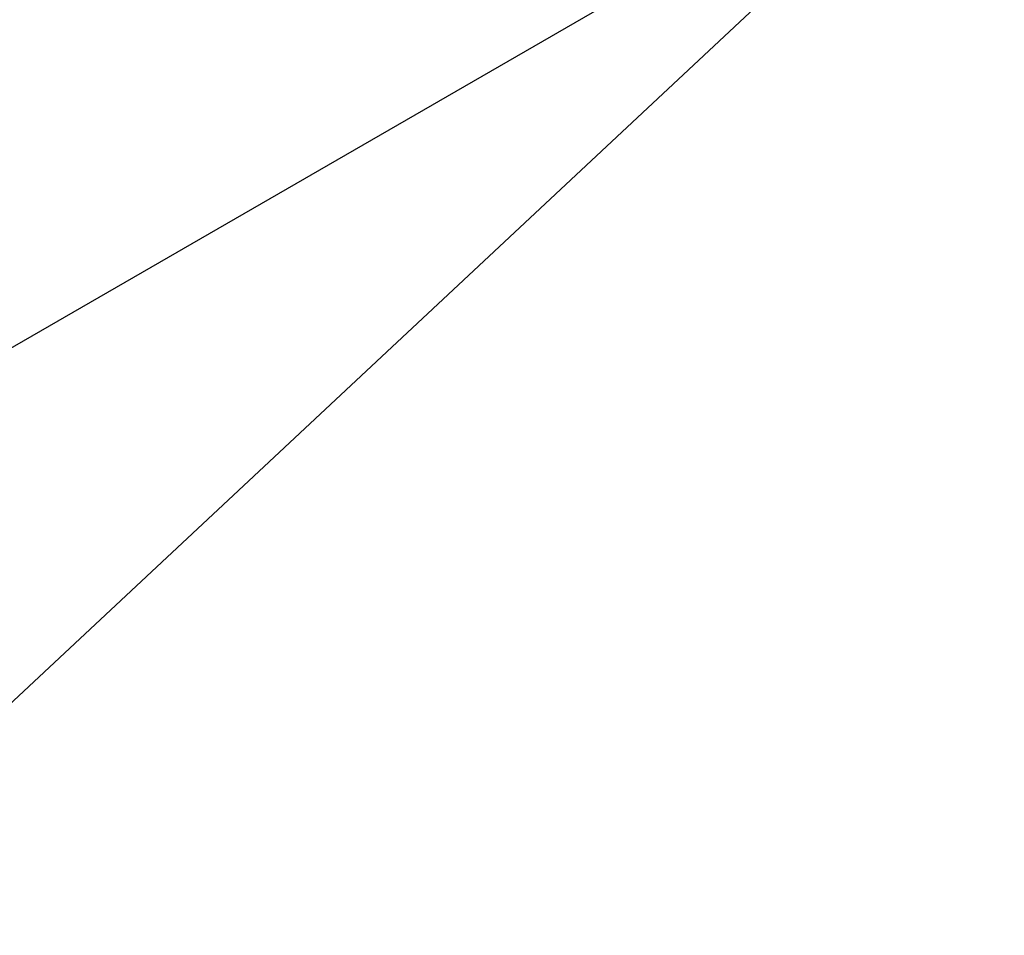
# Model space of a CAD drawing. Header units: millimetres. Extents: x 0 to 4205, y -17 to 2970.
# Tile 13 of 30: x 2209 to 2399, y 341 to 517. Entities that reach past the tile are written whole.
import ezdxf

# ---------------------------------------------------------------- set-up
doc = ezdxf.new("R2010")
doc.units = ezdxf.units.MM
doc.header["$LTSCALE"] = 5
doc.styles.add('SLDTEXTSTYLE0', font='TXT', dxfattribs={"width": 0.605})
doc.dimstyles.new('SLDDIMSTYLE5', dxfattribs={"dimtxt": 12.841593, "dimasz": 16.5, "dimexe": 0, "dimexo": 0.0625, "dimgap": 3.210398, "dimtad": 1, "dimdec": 1, "dimrnd": 1e-09, "dimzin": 12, "dimdsep": 46, "dimtxsty": 'SLDTEXTSTYLE0', "dimsah": 1, "dimcen": 0, "dimadec": 0, "dimazin": 3, "dimtfac": 1, "dimtdec": 1, "dimtofl": 0, "dimtmove": 0, "dimatfit": 3, "dimfxl": 1, "dimfrac": 2, "dimtolj": 1, "dimtzin": 12, "dimarcsym": 0})
doc.dimstyles.new('SLDDIMSTYLE6', dxfattribs={"dimtxt": 12.841593, "dimasz": 16.5, "dimexe": 0, "dimexo": 0.0625, "dimgap": 3.210398, "dimtad": 1, "dimdec": 4, "dimlfac": 5, "dimzin": 12, "dimdsep": 46, "dimtxsty": 'SLDTEXTSTYLE0', "dimsah": 1, "dimcen": 0.09, "dimadec": 3, "dimazin": 3, "dimtfac": 1, "dimtdec": 1, "dimtofl": 0, "dimtmove": 0, "dimatfit": 3, "dimfxl": 1, "dimfrac": 2, "dimtolj": 1, "dimtzin": 12, "dimarcsym": 0})

# ---------------------------------------------------------------- blocks, each defined once
blk = doc.blocks.new('_D_10')
at = {"color": 7, "linetype": 'Continuous', "lineweight": 18}
for p, q in [((2121.39, 304.74), (2399.01, 564.22)), ((2172.39, 383.34), (2175.61, 386.35)), ((2175.61, 386.35), (2189.08, 371.95)), ((2189.08, 371.95), (2185.85, 368.94)), ((2158.07, 369.96), (2154.85, 366.95)), ((2154.85, 366.95), (2168.31, 352.54)), ((2168.31, 352.54), (2171.54, 355.55))]:
    blk.add_line(p, q, dxfattribs=at)
blk.add_arc((2399.01, 564.22), 380, 210, 223.8208, dxfattribs=at)
blk.add_solid([(2121.39, 304.74), (2135.16, 314.18), (2131.74, 317.83)], dxfattribs=at)
at = {"color": 7, "linetype": 'Continuous', "lineweight": 18, "char_height": 13.229, "attachment_point": 1, "rotation": 43.067, "style": 'SLDTEXTSTYLE0'}
for s, insert in [('R380', (2136.18, 376.87)), ('15', (2159.89, 368.01))]:
    blk.add_mtext(s, dxfattribs=dict(at, insert=insert))
blk = doc.blocks.new('_D_11')
at = {"color": 7, "linetype": 'Continuous', "lineweight": 18}
for p, q in [((2069.92, 754.22), (2020.89, 782.53)), ((2069.92, 374.22), (2020.89, 345.92))]:
    blk.add_line(p, q, dxfattribs=at)
blk.add_arc((2399.01, 564.22), 431.61, 150, 210, dxfattribs=at)
for points in [[(2025.22, 780.03), (2015.06, 766.79), (2019.44, 764.37)], [(2025.22, 348.42), (2019.44, 364.07), (2015.06, 361.65)]]:
    blk.add_solid(points, dxfattribs=at)
at = {"color": 7, "linetype": 'Continuous', "lineweight": 18, "insert": (1950.73, 587.14), "char_height": 13.229, "attachment_point": 1, "rotation": 85.3719, "style": 'SLDTEXTSTYLE0'}
blk.add_mtext('60°', dxfattribs=at)

msp = doc.modelspace()

# ---------------------------------------------------------------- linework, layer by layer
at = {"color": 7, "linetype": 'Continuous', "lineweight": 25}
msp.add_line((2069.916453, 374.222355), (2369.12823, 546.972355), dxfattribs=at)

# ---------------------------------------------------------------- dimensions: what is measured, and where the dimension line sits
at = {"color": 7, "linetype": 'Continuous', "lineweight": 18}
dim = msp.add_angular_dim_2l(base=(1967.398841, 564.222355), line1=((2399.006106, 564.222355), (2069.916453, 754.222355)), line2=((2069.916453, 374.222355), (2399.006106, 564.222355)), dimstyle='SLDDIMSTYLE6', dxfattribs=at)
dim.commit()
dim.dimension.update_dxf_attribs({"geometry": '_D_11', "text_midpoint": (1968.806106, 599.047505), "dimtype": 162})
dim = msp.add_radius_dim(center=(2399.006106, 564.222355), mpoint=(2121.394941, 304.738172), dimstyle='SLDDIMSTYLE5', dxfattribs=at)
dim.commit()
dim.dimension.update_dxf_attribs({"geometry": '_D_10', "text_midpoint": (2180.097111, 359.607311), "dimtype": 164})

doc.saveas('drawing.dxf')
